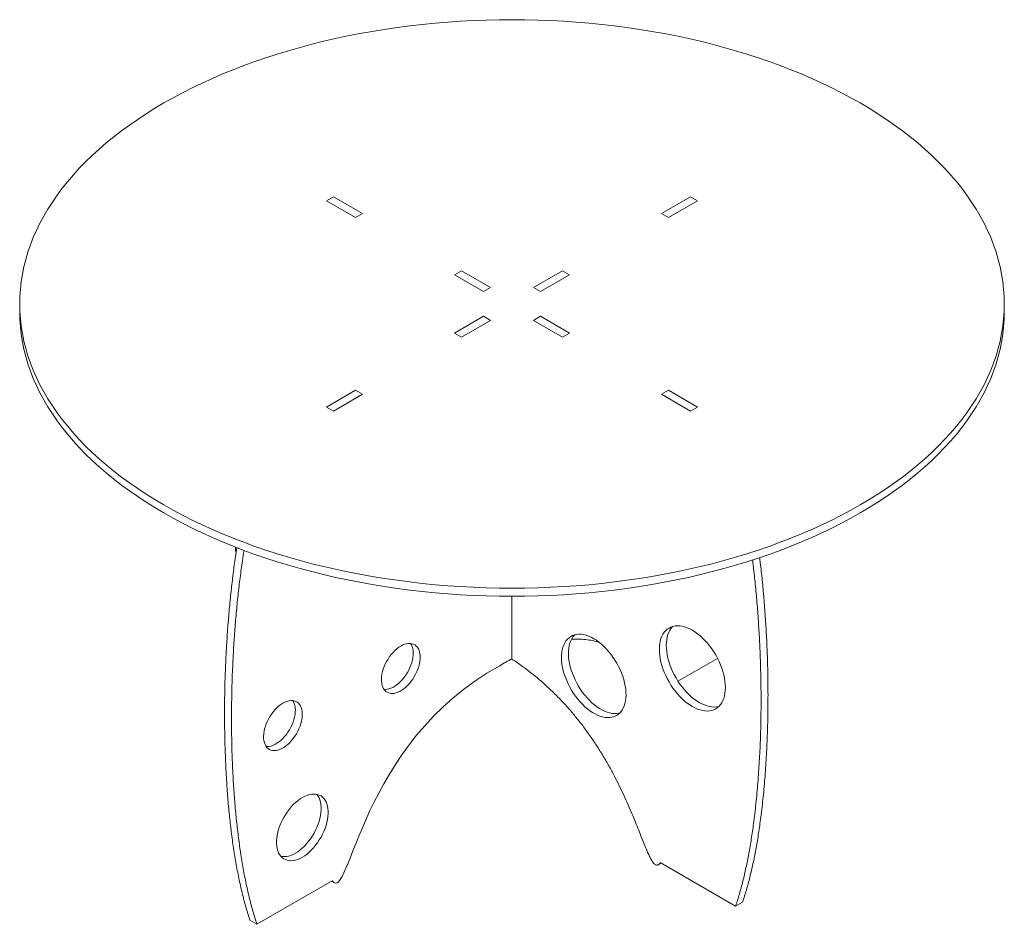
# Model space of a CAD drawing. Header units: millimetres. Extents: x -3151 to 984, y -2254 to 674.
# Tile 3 of 3: x -330 to 870, y -428 to 674. Entities that reach past the tile are written whole.
import ezdxf

# ---------------------------------------------------------------- set-up
doc = ezdxf.new("R2010")
doc.units = ezdxf.units.MM

msp = doc.modelspace()

# ---------------------------------------------------------------- linework, layer by layer
at = {"color": 7, "linetype": 'Continuous', "lineweight": 15}
for p, q in [((52.7, 458), (44.2, 453.1)), ((88.1, 437.6), (52.7, 458)), ((487.9, 458), (452.6, 437.6)), ((496.4, 453.1), (487.9, 458)), ((44.2, 453.1), (79.6, 432.7)), ((461, 432.7), (496.4, 453.1)), ((79.6, 432.7), (88.1, 437.6)), ((452.6, 437.6), (461, 432.7)), ((208.8, 367.9), (200.3, 363)), ((200.3, 363), (235.7, 342.6)), ((244.2, 347.5), (208.8, 367.9)), ((331.8, 367.9), (296.5, 347.5)), ((305, 342.6), (340.3, 363)), ((340.3, 363), (331.8, 367.9)), ((235.7, 342.6), (244.2, 347.5)), ((296.5, 347.5), (305, 342.6)), ((-329.7, 327.5), (-329.7, 317.7)), ((870.3, 317.7), (870.3, 327.5)), ((235.7, 312.4), (200.3, 292)), ((244.2, 307.5), (235.7, 312.4)), ((305, 312.4), (296.5, 307.5)), ((340.3, 292), (305, 312.4)), ((208.8, 287.1), (244.2, 307.5)), ((296.5, 307.5), (331.8, 287.1)), ((200.3, 292), (208.8, 287.1)), ((331.8, 287.1), (340.3, 292)), ((79.6, 222.3), (44.2, 201.9)), ((52.7, 197), (88.1, 217.4)), ((88.1, 217.4), (79.6, 222.3)), ((461, 222.3), (452.6, 217.4)), ((452.6, 217.4), (487.9, 197)), ((496.4, 201.9), (461, 222.3)), ((44.2, 201.9), (52.7, 197)), ((487.9, 197), (496.4, 201.9)), ((270.3, -104.8), (270.3, -28.7)), ((520.8, -104.4), (472.6, -132.2)), ((448.5, -355.8), (451.9, -353.8)), ((542.9, -406.3), (451, -353.3)), ((51.3, -375.4), (-40.5, -428.4)), ((50.4, -376), (53.8, -377.9)), ((551.3, -401.4), (542.9, -406.3)), ((-49, -423.5), (-40.5, -428.4))]:
    msp.add_line(p, q, dxfattribs=at)
at = {"color": 7, "linetype": 'Continuous', "lineweight": 15, "flags": 128}
for points in [[(694.6, 82.6), (705.5, 89), (716.2, 95.7), (726.6, 102.5), (736.6, 109.5), (746.3, 116.6), (755.7, 123.9), (764.8, 131.3), (773.5, 138.8), (781.9, 146.5), (789.9, 154.3), (797.6, 162.2), (804.9, 170.2), (811.9, 178.4), (818.4, 186.6), (824.6, 194.9), (830.5, 203.3), (835.9, 211.9), (841, 220.4), (845.6, 229.1), (849.9, 237.8), (853.7, 246.6), (857.2, 255.5), (860.3, 264.4), (862.9, 273.3), (865.2, 282.3), (867, 291.3), (868.5, 300.3), (869.5, 309.3), (870.1, 318.4), (870.3, 327.5), (870.1, 336.5), (869.5, 345.6), (868.5, 354.7), (867, 363.7), (865.2, 372.7), (862.9, 381.7), (860.3, 390.6), (857.2, 399.5), (853.7, 408.3), (849.9, 417.1), (845.6, 425.9), (841, 434.5), (835.9, 443.1), (830.5, 451.6), (824.6, 460), (818.4, 468.4), (811.9, 476.6), (804.9, 484.7), (797.6, 492.8), (789.9, 500.7), (781.9, 508.5), (773.5, 516.1), (764.8, 523.7), (755.7, 531.1), (746.3, 538.3), (736.6, 545.5), (726.6, 552.4), (716.2, 559.2), (705.5, 565.9), (694.6, 572.4), (683.3, 578.7), (671.8, 584.9), (660, 590.9), (647.9, 596.7), (635.6, 602.3), (623, 607.7), (610.2, 612.9), (597.1, 618), (583.8, 622.8), (570.3, 627.4), (556.6, 631.9), (542.7, 636.1), (528.6, 640.1), (514.4, 643.9), (499.9, 647.5), (485.3, 650.8), (470.6, 654), (455.7, 656.9), (440.7, 659.6), (425.6, 662), (410.4, 664.3), (395.1, 666.3), (379.7, 668), (364.2, 669.6), (348.6, 670.9), (333, 672), (317.4, 672.8), (301.7, 673.4), (286, 673.7), (270.3, 673.8), (254.6, 673.7), (238.9, 673.4), (223.2, 672.8), (207.6, 672), (192, 670.9), (176.5, 669.6), (161, 668), (145.6, 666.3), (130.3, 664.3), (115, 662), (99.9, 659.6), (84.9, 656.9), (70, 654), (55.3, 650.8), (40.7, 647.5), (26.3, 643.9), (12, 640.1), (-2.1, 636.1), (-16, 631.9), (-29.7, 627.4), (-43.2, 622.8), (-56.5, 618), (-69.5, 612.9), (-82.4, 607.7), (-94.9, 602.3), (-107.3, 596.7), (-119.4, 590.9), (-131.2, 584.9), (-142.7, 578.7), (-153.9, 572.4), (-164.9, 565.9), (-175.6, 559.2), (-185.9, 552.4), (-196, 545.5), (-205.7, 538.3), (-215.1, 531.1), (-224.2, 523.7), (-232.9, 516.1), (-241.3, 508.5), (-249.3, 500.7), (-257, 492.8), (-264.3, 484.7), (-271.2, 476.6), (-277.8, 468.4), (-284, 460), (-289.8, 451.6), (-295.3, 443.1), (-300.3, 434.5), (-305, 425.9), (-309.2, 417.1), (-313.1, 408.3), (-316.6, 399.5), (-319.6, 390.6), (-322.3, 381.7), (-324.5, 372.7), (-326.4, 363.7), (-327.8, 354.7), (-328.9, 345.6), (-329.5, 336.5), (-329.7, 327.5), (-329.5, 318.4), (-328.9, 309.3), (-327.8, 300.3), (-326.4, 291.3), (-324.5, 282.3), (-322.3, 273.3), (-319.6, 264.4), (-316.6, 255.5), (-313.1, 246.6), (-309.2, 237.8), (-305, 229.1), (-300.3, 220.4), (-295.3, 211.9), (-289.8, 203.3), (-284, 194.9), (-277.8, 186.6), (-271.2, 178.4), (-264.3, 170.2), (-257, 162.2), (-249.3, 154.3), (-241.3, 146.5), (-232.9, 138.8), (-224.2, 131.3), (-215.1, 123.9), (-205.7, 116.6), (-196, 109.5), (-185.9, 102.5), (-175.6, 95.7), (-164.9, 89), (-153.9, 82.6), (-142.7, 76.2), (-131.2, 70.1), (-119.4, 64.1), (-107.3, 58.3), (-94.9, 52.7), (-82.4, 47.3), (-69.5, 42), (-56.5, 37), (-43.2, 32.1), (-29.7, 27.5), (-16, 23.1), (-2.1, 18.9), (12, 14.8), (26.3, 11), (40.7, 7.5), (55.3, 4.1), (70, 1), (84.9, -1.9), (99.9, -4.6), (115, -7.1), (130.3, -9.3), (145.6, -11.3), (161, -13.1), (176.5, -14.6), (192, -15.9), (207.6, -17), (223.2, -17.8), (238.9, -18.4), (254.6, -18.8), (270.3, -18.9), (286, -18.8), (301.7, -18.4), (317.4, -17.8), (333, -17), (348.6, -15.9), (364.2, -14.6), (379.7, -13.1), (395.1, -11.3), (410.4, -9.3), (425.6, -7.1), (440.7, -4.6), (455.7, -1.9), (470.6, 1), (485.3, 4.1), (499.9, 7.5), (514.4, 11), (528.6, 14.8), (542.7, 18.9), (556.6, 23.1), (570.3, 27.5), (583.8, 32.1), (597.1, 37), (610.2, 42), (623, 47.3), (635.6, 52.7), (647.9, 58.3), (660, 64.1), (671.8, 70.1), (683.3, 76.2), (694.6, 82.6)], [(-329.7, 317.7), (-329.5, 308.6), (-328.9, 299.5), (-327.8, 290.5), (-326.4, 281.5), (-324.5, 272.5), (-322.3, 263.5), (-319.6, 254.6), (-316.6, 245.7), (-313.1, 236.8), (-309.2, 228), (-305, 219.3), (-300.3, 210.6), (-295.3, 202.1), (-289.8, 193.5), (-284, 185.1), (-277.8, 176.8), (-271.2, 168.6), (-264.3, 160.4), (-257, 152.4), (-249.3, 144.5), (-241.3, 136.7), (-232.9, 129), (-224.2, 121.5), (-215.1, 114.1), (-205.7, 106.8), (-196, 99.7), (-185.9, 92.7), (-175.6, 85.9), (-164.9, 79.3), (-153.9, 72.8), (-142.7, 66.4), (-131.2, 60.3), (-119.4, 54.3), (-107.3, 48.5), (-94.9, 42.9), (-82.4, 37.5), (-69.5, 32.2), (-56.5, 27.2), (-43.2, 22.3), (-29.7, 17.7), (-16, 13.3), (-2.1, 9.1), (12, 5), (26.3, 1.3), (40.7, -2.3), (55.3, -5.7), (70, -8.8), (84.9, -11.7), (99.9, -14.4), (115, -16.9), (130.3, -19.1), (145.6, -21.1), (161, -22.9), (176.5, -24.4), (192, -25.7), (207.6, -26.8), (223.2, -27.6), (238.9, -28.2), (254.6, -28.6), (270.3, -28.7), (286, -28.6), (301.7, -28.2), (317.4, -27.6), (333, -26.8), (348.6, -25.7), (364.2, -24.4), (379.7, -22.9), (395.1, -21.1), (410.4, -19.1), (425.6, -16.9), (440.7, -14.4), (455.7, -11.7), (470.6, -8.8), (485.3, -5.7), (499.9, -2.3), (514.4, 1.3), (528.6, 5), (542.7, 9.1), (556.6, 13.3), (570.3, 17.7), (583.8, 22.3), (597.1, 27.2), (610.2, 32.2), (623, 37.5), (635.6, 42.9), (647.9, 48.5), (660, 54.3), (671.8, 60.3), (683.3, 66.4), (694.6, 72.8)], [(694.6, 72.8), (705.5, 79.3), (716.2, 85.9), (726.6, 92.7), (736.6, 99.7), (746.3, 106.8), (755.7, 114.1), (764.8, 121.5), (773.5, 129), (781.9, 136.7), (789.9, 144.5), (797.6, 152.4), (804.9, 160.4), (811.9, 168.6), (818.4, 176.8), (824.6, 185.1), (830.5, 193.5), (835.9, 202.1), (841, 210.6), (845.6, 219.3), (849.9, 228), (853.7, 236.8), (857.2, 245.7), (860.3, 254.6), (862.9, 263.5), (865.2, 272.5), (867, 281.5), (868.5, 290.5), (869.5, 299.5), (870.1, 308.6), (870.3, 317.7)], [(490.1, -70.2), (493.3, -72.1), (496.4, -74.4), (499.5, -76.9), (502.6, -79.6), (505.5, -82.6), (508.4, -85.8), (511.1, -89.2), (513.8, -92.7), (516.3, -96.4), (518.6, -100.2), (520.7, -104.1), (522.7, -108.1), (524.4, -112.2), (526, -116.2), (527.3, -120.3), (528.4, -124.4), (529.2, -128.4), (529.9, -132.3), (530.2, -136.1), (530.4, -139.8), (530.2, -143.4), (529.9, -146.8), (529.2, -150), (528.4, -153.1), (527.3, -155.9), (526, -158.4), (524.4, -160.7), (522.7, -162.7), (520.7, -164.4), (518.6, -165.9), (516.3, -167), (513.8, -167.9), (511.1, -168.4), (508.4, -168.6), (505.5, -168.4), (502.6, -168), (499.5, -167.2), (496.4, -166.1), (493.3, -164.8), (490.1, -163.1), (487, -161.1), (483.8, -158.9), (480.7, -156.4), (477.7, -153.6), (474.7, -150.7), (471.9, -147.5), (469.1, -144.1), (466.5, -140.6), (464, -136.9), (461.7, -133.1), (459.5, -129.1), (457.6, -125.1), (455.8, -121.1), (454.3, -117), (453, -112.9), (451.9, -108.9), (451, -104.9), (450.4, -101), (450, -97.1), (449.9, -93.4), (450, -89.8), (450.4, -86.4), (451, -83.2), (451.9, -80.2), (453, -77.4), (454.3, -74.8), (455.8, -72.6), (457.6, -70.5), (459.5, -68.8), (461.7, -67.4), (464, -66.2), (466.5, -65.4), (469.1, -64.9), (471.9, -64.7), (474.7, -64.8), (477.7, -65.3), (480.7, -66), (483.8, -67.1), (487, -68.5), (490.1, -70.2)], [(522.5, -162.9), (522.3, -163), (519.6, -163.5), (516.9, -163.7), (514, -163.5), (511, -163.1), (508, -162.3), (504.9, -161.2), (501.8, -159.9), (498.6, -158.2), (495.5, -156.2), (492.3, -154), (489.2, -151.5), (486.2, -148.7), (483.2, -145.8), (480.4, -142.6), (477.6, -139.2), (475, -135.7), (472.5, -132), (470.2, -128.2), (468, -124.2), (466.1, -120.2), (464.3, -116.2), (462.8, -112.1), (461.4, -108), (460.4, -104), (459.5, -100), (458.9, -96.1), (458.5, -92.2), (458.4, -88.5), (458.5, -84.9), (458.9, -81.5), (459.5, -78.3), (460.4, -75.3), (461.4, -72.5), (462.8, -69.9), (464.3, -67.7), (466.1, -65.6), (466.2, -65.5)], [(370, -80.4), (373.1, -82.3), (376.2, -84.5), (379.3, -87), (382.3, -89.8), (385.2, -92.7), (388, -95.9), (390.8, -99.2), (393.3, -102.8), (395.8, -106.4), (398.1, -110.2), (400.2, -114.1), (402.1, -118.1), (403.8, -122.1), (405.3, -126.1), (406.5, -130.2), (407.6, -134.2), (408.4, -138.1), (408.9, -142), (409.2, -145.8), (409.3, -149.4), (409.1, -152.9), (408.7, -156.3), (408, -159.4), (407.1, -162.3), (405.9, -165), (404.6, -167.5), (403, -169.6), (401.1, -171.5), (399.1, -173.2), (397, -174.5), (394.6, -175.5), (392.1, -176.2), (389.4, -176.5), (386.6, -176.6), (383.8, -176.3), (380.8, -175.8), (377.7, -174.9), (374.6, -173.6), (371.5, -172.1), (368.4, -170.3), (365.3, -168.2), (362.2, -165.9), (359.2, -163.3), (356.2, -160.4), (353.3, -157.4), (350.5, -154.1), (347.9, -150.6), (345.3, -147), (343, -143.3), (340.8, -139.5), (338.8, -135.5), (337, -131.5), (335.4, -127.5), (334, -123.5), (332.8, -119.5), (331.9, -115.5), (331.2, -111.5), (330.8, -107.7), (330.6, -104), (330.7, -100.4), (331, -97), (331.6, -93.8), (332.4, -90.7), (333.4, -87.9), (334.7, -85.4), (336.1, -83.1), (337.9, -81), (339.8, -79.2), (341.9, -77.8), (344.1, -76.6), (346.6, -75.8), (349.2, -75.2), (351.9, -75), (354.7, -75.1), (357.7, -75.5), (360.7, -76.3), (363.7, -77.3), (366.8, -78.7), (370, -80.4)], [(401.7, -171), (400.6, -171.3), (397.9, -171.7), (395.1, -171.7), (392.2, -171.4), (389.3, -170.9), (386.2, -170), (383.1, -168.7), (380, -167.2), (376.9, -165.4), (373.8, -163.3), (370.7, -161), (367.6, -158.4), (364.7, -155.5), (361.8, -152.5), (359, -149.2), (356.3, -145.8), (353.8, -142.2), (351.5, -138.4), (349.3, -134.6), (347.3, -130.6), (345.5, -126.6), (343.9, -122.6), (342.5, -118.6), (341.3, -114.6), (340.4, -110.6), (339.7, -106.7), (339.3, -102.8), (339.1, -99.1), (339.2, -95.5), (339.5, -92.1), (340, -88.9), (340.8, -85.8), (341.9, -83), (343.1, -80.5), (344.6, -78.2), (346.3, -76.1), (346.7, -75.7)], [(134.8, -89.4), (137.2, -88.1), (139.6, -87.2), (141.9, -86.5), (144.2, -86.2), (146.4, -86.2), (148.4, -86.5), (150.4, -87.2), (152.1, -88.1), (153.7, -89.4), (155, -90.9), (156.2, -92.7), (157.1, -94.8), (157.7, -97.1), (158.2, -99.6), (158.4, -102.3), (158.3, -105.1), (158, -108.1), (157.4, -111.2), (156.6, -114.3), (155.6, -117.4), (154.4, -120.5), (152.9, -123.6), (151.2, -126.6), (149.4, -129.6), (147.4, -132.3), (145.3, -134.9), (143.1, -137.3), (140.8, -139.5), (138.4, -141.5), (136, -143.2), (133.6, -144.6), (131.1, -145.7), (128.8, -146.5), (126.4, -147), (124.2, -147.1), (122.1, -147), (120.1, -146.5), (118.3, -145.7), (116.6, -144.6), (115.2, -143.2), (113.9, -141.5), (112.9, -139.5), (112.1, -137.3), (111.5, -134.9), (111.2, -132.3), (111.2, -129.6), (111.4, -126.7), (111.8, -123.6), (112.5, -120.5), (113.4, -117.4), (114.5, -114.3), (115.9, -111.2), (117.4, -108.1), (119.2, -105.2), (121.1, -102.3), (123.1, -99.6), (125.3, -97.1), (127.6, -94.8), (129.9, -92.7), (132.3, -90.9), (134.8, -89.4)], [(146.7, -86.2), (147.7, -87.8), (148.6, -89.9), (149.3, -92.2), (149.7, -94.7), (149.9, -97.4), (149.8, -100.2), (149.5, -103.2), (149, -106.3), (148.2, -109.4), (147.1, -112.5), (145.9, -115.6), (144.4, -118.7), (142.8, -121.7), (140.9, -124.7), (139, -127.4), (136.8, -130), (134.6, -132.4), (132.3, -134.6), (129.9, -136.6), (127.5, -138.3), (125.1, -139.7), (122.6, -140.8), (120.3, -141.6), (118, -142.1), (115.7, -142.2), (114.4, -142.2)], [(-8.9, -159), (-6.4, -157.8), (-4, -156.8), (-1.7, -156.2), (0.6, -155.8), (2.8, -155.8), (4.8, -156.2), (6.7, -156.8), (8.5, -157.8), (10, -159), (11.4, -160.6), (12.5, -162.4), (13.4, -164.4), (14.1, -166.7), (14.6, -169.3), (14.7, -171.9), (14.7, -174.8), (14.4, -177.8), (13.8, -180.8), (13, -183.9), (12, -187.1), (10.7, -190.2), (9.3, -193.3), (7.6, -196.3), (5.8, -199.2), (3.8, -202), (1.7, -204.6), (-0.5, -207), (-2.8, -209.2), (-5.2, -211.1), (-7.6, -212.8), (-10.1, -214.2), (-12.5, -215.3), (-14.9, -216.1), (-17.2, -216.6), (-19.4, -216.8), (-21.5, -216.6), (-23.5, -216.1), (-25.3, -215.3), (-27, -214.2), (-28.4, -212.8), (-29.7, -211.1), (-30.7, -209.2), (-31.5, -207), (-32.1, -204.6), (-32.4, -202), (-32.5, -199.2), (-32.3, -196.3), (-31.8, -193.3), (-31.2, -190.2), (-30.2, -187.1), (-29.1, -183.9), (-27.7, -180.8), (-26.2, -177.8), (-24.4, -174.8), (-22.5, -172), (-20.5, -169.3), (-18.3, -166.8), (-16, -164.4), (-13.7, -162.4), (-11.3, -160.6), (-8.9, -159)], [(3, -155.9), (4, -157.5), (5, -159.5), (5.6, -161.8), (6.1, -164.4), (6.3, -167.1), (6.2, -169.9), (5.9, -172.9), (5.3, -175.9), (4.5, -179), (3.5, -182.2), (2.3, -185.3), (0.8, -188.4), (-0.9, -191.4), (-2.7, -194.3), (-4.7, -197.1), (-6.8, -199.7), (-9, -202.1), (-11.3, -204.3), (-13.7, -206.2), (-16.1, -207.9), (-18.6, -209.3), (-21, -210.4), (-23.4, -211.2), (-25.7, -211.7), (-27.9, -211.9), (-29.2, -211.8)], [(14.8, -273.9), (17.7, -272.5), (20.5, -271.3), (23.2, -270.4), (25.9, -269.9), (28.5, -269.7), (31, -269.8), (33.3, -270.2), (35.5, -271), (37.6, -272), (39.4, -273.4), (41.1, -275.1), (42.6, -277.1), (43.8, -279.3), (44.8, -281.8), (45.5, -284.5), (46, -287.4), (46.3, -290.5), (46.3, -293.8), (46, -297.2), (45.5, -300.7), (44.8, -304.2), (43.8, -307.9), (42.6, -311.5), (41.1, -315.2), (39.4, -318.8), (37.6, -322.3), (35.5, -325.7), (33.3, -329), (31, -332.2), (28.5, -335.2), (25.9, -337.9), (23.2, -340.5), (20.5, -342.8), (17.7, -344.9), (14.8, -346.7), (12, -348.1), (9.2, -349.3), (6.5, -350.2), (3.8, -350.7), (1.2, -350.9), (-1.3, -350.8), (-3.7, -350.4), (-5.9, -349.6), (-7.9, -348.6), (-9.8, -347.2), (-11.4, -345.5), (-12.9, -343.5), (-14.1, -341.3), (-15.1, -338.8), (-15.9, -336.1), (-16.4, -333.2), (-16.6, -330.1), (-16.6, -326.8), (-16.4, -323.4), (-15.9, -319.9), (-15.1, -316.3), (-14.1, -312.7), (-12.9, -309.1), (-11.4, -305.4), (-9.8, -301.8), (-7.9, -298.3), (-5.9, -294.9), (-3.7, -291.6), (-1.3, -288.4), (1.2, -285.4), (3.8, -282.6), (6.5, -280.1), (9.2, -277.8), (12, -275.7), (14.8, -273.9)], [(32.4, -270), (32.6, -270.2), (34.1, -272.2), (35.3, -274.4), (36.3, -276.9), (37, -279.6), (37.5, -282.5), (37.8, -285.6), (37.8, -288.9), (37.5, -292.3), (37, -295.8), (36.3, -299.4), (35.3, -303), (34.1, -306.6), (32.6, -310.3), (31, -313.9), (29.1, -317.4), (27.1, -320.8), (24.9, -324.1), (22.5, -327.3), (20, -330.3), (17.4, -333.1), (14.7, -335.6), (12, -337.9), (9.2, -340), (6.3, -341.8), (3.5, -343.2), (0.7, -344.4), (-2, -345.3), (-4.7, -345.8), (-7.3, -346), (-9.8, -345.9), (-11.3, -345.7)]]:
    msp.add_lwpolyline(points, dxfattribs=at)
at = {"color": 7, "linetype": 'Continuous', "lineweight": 15}
for points, knots in [([(-49, -423.5), (-50.7, -418.2), (-54.2, -407.4), (-58.7, -390.2), (-62.7, -372.1), (-66.3, -353.1), (-69.5, -333.4), (-72.2, -313.2), (-74.5, -292.4), (-76.4, -271.2), (-77.9, -248.1), (-79.1, -223.2), (-79.9, -196.6), (-80.1, -169.7), (-79.8, -142.8), (-79, -116), (-77.7, -90.6), (-76.1, -66.8), (-74.3, -44.6), (-72.1, -22.8), (-69.6, -1.5), (-67.3, 16.2), (-65.6, 26.8), (-65, 30.6)], [0, 0, 0, 0, 0.042371, 0.086072, 0.130985, 0.176984, 0.223934, 0.270835, 0.31838, 0.366425, 0.414825, 0.472701, 0.530616, 0.588313, 0.645535, 0.702019, 0.757507, 0.804077, 0.84956, 0.893794, 0.93662, 0.977879, 1, 1, 1, 1]), ([(-40.5, -428.4), (-42.2, -423.1), (-45.7, -412.3), (-50.2, -395.1), (-54.2, -377), (-57.8, -358), (-61, -338.3), (-63.7, -318.1), (-66, -297.3), (-67.9, -276.1), (-69.5, -253), (-70.7, -228.1), (-71.4, -201.5), (-71.6, -174.6), (-71.3, -147.7), (-70.5, -120.9), (-69.2, -95.5), (-67.7, -71.7), (-65.8, -49.5), (-63.7, -27.7), (-61.1, -6.4), (-58.7, 11.8), (-56.9, 22.9), (-56.3, 27.1)], [0, 0, 0, 0, 0.042246, 0.085818, 0.130598, 0.176461, 0.223273, 0.270036, 0.31744, 0.365344, 0.413601, 0.471306, 0.52905, 0.586577, 0.64363, 0.699947, 0.755271, 0.801704, 0.847053, 0.891157, 0.933856, 0.974993, 1, 1, 1, 1]), ([(-66, 24.1), (-66.1, 24.6), (-66.5, 27), (-66.8, 29.4), (-67, 31.3)], [0, 0, 0, 0, 0.206762, 1, 1, 1, 1]), ([(563.4, 15.5), (563.8, 12.8), (565.1, 2.8), (566.9, -14.4), (569, -36.4), (570.6, -58.7), (572, -81.4), (573, -104.3), (573.6, -127.3), (573.9, -151.7), (573.8, -177.3), (573.1, -203.9), (571.8, -230.2), (570.1, -256), (567.7, -281.2), (565, -304), (562.1, -324.2), (559, -342.2), (555.6, -359.4), (551.8, -375.9), (547.6, -391.6), (544.4, -401.5), (542.9, -406.3)], [0, 0, 0, 0, 0.017624, 0.064025, 0.111862, 0.160963, 0.211155, 0.262262, 0.314109, 0.366521, 0.428149, 0.490031, 0.551892, 0.613461, 0.674471, 0.73466, 0.781211, 0.826978, 0.871847, 0.915708, 0.958457, 1, 1, 1, 1]), ([(572.1, 18.4), (572.4, 16.3), (573.6, 7.1), (575.4, -9.5), (577.4, -31.5), (579.1, -53.8), (580.5, -76.5), (581.5, -99.4), (582.1, -122.4), (582.4, -146.8), (582.2, -172.4), (581.6, -199), (580.3, -225.3), (578.6, -251.1), (576.2, -276.3), (573.5, -299.1), (570.6, -319.4), (567.5, -337.3), (564.1, -354.5), (560.3, -371), (556.1, -386.7), (552.9, -396.6), (551.3, -401.4)], [0, 0, 0, 0, 0.013329, 0.059933, 0.107979, 0.157295, 0.207706, 0.259036, 0.31111, 0.363752, 0.425649, 0.487801, 0.549933, 0.611771, 0.673048, 0.7335, 0.780254, 0.826221, 0.871287, 0.915339, 0.958276, 1, 1, 1, 1]), ([(376.6, -84.9), (376, -84.7), (372.8, -83.6), (366.5, -82.3), (357.6, -81.1), (349.6, -80.7), (344.6, -81.1), (342.9, -81.3)], [0, 0, 0, 0, 0.0522918, 0.3124607, 0.5809811, 0.8587257, 1, 1, 1, 1]), ([(451, -353.3), (450.6, -353.9), (449.9, -354.9), (448.6, -355.9), (447.2, -356.4), (445.8, -356.3), (444.2, -355.4), (442.7, -353.8), (440.9, -351.4), (439, -347.9), (436.7, -343.3), (434.2, -337.5), (431.4, -330.6), (428.2, -322.5), (424.6, -313.5), (420.7, -303.7), (416.4, -293.1), (411.7, -282.2), (406.6, -270.9), (401.1, -259.4), (395.1, -247.6), (388.6, -235.5), (381.6, -223.6), (374.4, -211.9), (366.7, -200.5), (358.6, -189.1), (349.8, -177.7), (340.3, -166.5), (330.2, -155.4), (320.3, -145.4), (310.5, -136.3), (301.1, -128.1), (291.2, -120.1), (280.9, -112.5), (273.7, -107.4), (270, -105.1), (269.9, -105)], [0, 0, 0, 0, 0.010019, 0.018295, 0.025133, 0.031661, 0.03779, 0.044407, 0.052132, 0.064671, 0.080005, 0.098139, 0.12164, 0.148301, 0.177875, 0.21011, 0.244762, 0.281603, 0.318163, 0.356343, 0.396025, 0.437127, 0.479602, 0.519404, 0.560368, 0.602558, 0.646072, 0.691045, 0.737645, 0.786076, 0.825567, 0.866458, 0.908883, 0.952986, 0.998917, 1, 1, 1, 1])]:
    msp.add_open_spline(points, degree=3, knots=knots, dxfattribs=at)
for points in [[(270.3, -104.8), (265.5, -107.4), (260.5, -110.2), (255.4, -113.3)], [(255.4, -113.3), (83.8, -207.5), (72.2, -405), (51.3, -375.4)]]:
    msp.add_open_spline(points, degree=3, dxfattribs=at)

doc.saveas('drawing.dxf')
